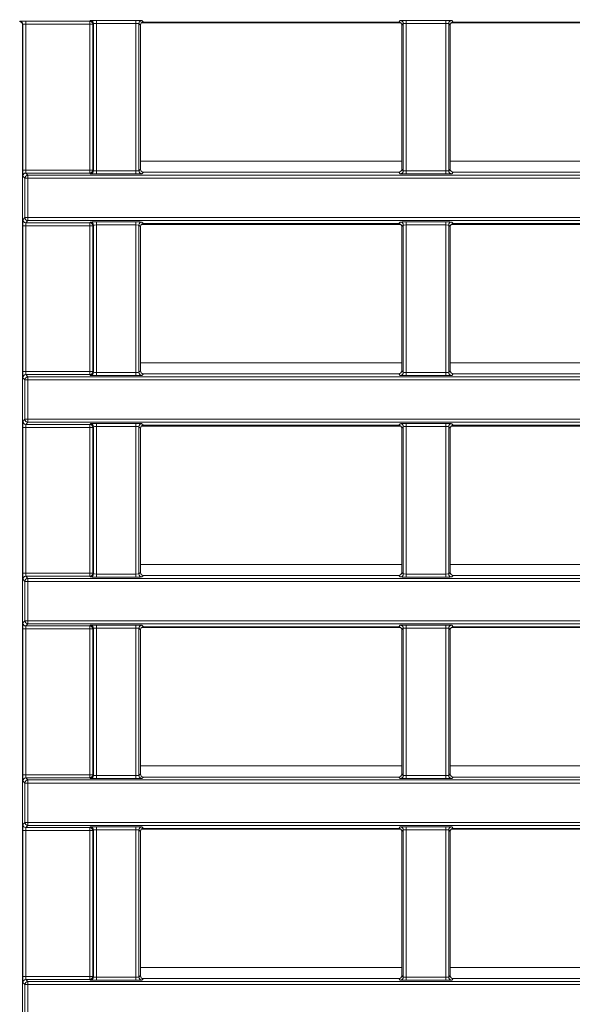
# Model space of a CAD drawing. Header units: millimetres. Extents: x 0 to 1118, y 0 to 864.
# Tile 130 of 256: x 231 to 240, y 427 to 443. Entities that reach past the tile are written whole.
import ezdxf

# ---------------------------------------------------------------- set-up
doc = ezdxf.new("R2010")
doc.units = ezdxf.units.MM
doc.styles.add('SLDTEXTSTYLE0', font='TXT', dxfattribs={"width": 0.605})
doc.dimstyles.new('SLDDIMSTYLE0', dxfattribs={"dimtxt": 3.175, "dimasz": 3.302, "dimexe": 0, "dimexo": 0.0625, "dimgap": 0.79375, "dimtad": 0, "dimtih": 1, "dimtoh": 1, "dimdec": 1, "dimlfac": 4, "dimrnd": 1e-09, "dimzin": 12, "dimdsep": 46, "dimtxsty": 'SLDTEXTSTYLE0', "dimsah": 1, "dimcen": 0.09, "dimadec": 0, "dimazin": 3, "dimtfac": 1, "dimtofl": 0, "dimtmove": 0, "dimatfit": 3, "dimfxl": 1, "dimfrac": 2, "dimtolj": 1, "dimtzin": 12, "dimarcsym": 0})

# ---------------------------------------------------------------- blocks, each defined once
blk = doc.blocks.new('_D_11')
at = {"color": 7, "linetype": 'Continuous', "lineweight": 0}
for p, q in [((93.377, 440.689), (93.377, 479.923)), ((315.67, 440.689), (315.67, 479.923)), ((93.377, 478.323), (199.067, 478.323)), ((315.67, 478.323), (209.981, 478.323))]:
    blk.add_line(p, q, dxfattribs=at)
for points in [[(93.377, 478.323), (96.679, 477.815), (96.679, 478.831)], [(315.67, 478.323), (312.368, 478.831), (312.368, 477.815)]]:
    blk.add_solid(points, dxfattribs=at)
at = {"color": 7, "linetype": 'Continuous', "lineweight": 0, "insert": (199.067, 479.98), "char_height": 3.175, "attachment_point": 1, "style": 'SLDTEXTSTYLE0'}
blk.add_mtext('889.2', dxfattribs=at)

msp = doc.modelspace()

# ---------------------------------------------------------------- linework, layer by layer
at = {"color": 9, "linetype": 'Continuous', "lineweight": 0}
for p, q in [((231.1649, 443.2285), (231.1614, 443.2249)), ((231.1649, 440.8165), (231.1649, 443.2285)), ((231.2149, 443.2802), (232.2742, 443.2802)), ((231.2149, 443.2302), (231.2149, 443.2802)), ((232.2742, 443.2302), (231.2149, 443.2302)), ((231.2149, 443.2302), (231.2149, 440.8165)), ((232.2742, 443.2802), (232.2856, 443.2915)), ((232.2742, 443.2302), (232.2742, 443.2802)), ((232.2742, 440.8165), (232.2742, 443.2302)), ((232.3242, 443.2302), (232.2742, 443.2302)), ((232.3355, 443.2415), (232.3242, 443.2302)), ((232.3242, 443.2302), (232.3242, 440.8165)), ((232.3355, 440.8051), (232.3355, 443.2415)), ((232.3855, 443.2933), (233.0373, 443.2933)), ((232.3855, 443.2433), (232.3855, 443.2933)), ((233.0373, 443.2433), (232.3855, 443.2433)), ((232.3855, 443.2433), (232.3855, 440.8034)), ((233.0373, 443.2433), (233.0373, 443.2933)), ((233.0373, 440.8034), (233.0373, 443.2433)), ((233.0873, 443.2415), (233.0873, 440.8051)), ((233.1126, 443.2162), (233.0873, 443.2415)), ((233.1373, 443.2915), (233.1626, 443.2662)), ((237.3852, 443.2662), (237.4106, 443.2915)), ((237.4605, 443.2415), (237.4352, 443.2162)), ((237.4605, 440.8051), (237.4605, 443.2415)), ((237.5105, 443.2933), (238.1623, 443.2933)), ((237.5105, 443.2933), (237.5105, 443.2433)), ((238.1623, 443.2433), (237.5105, 443.2433)), ((237.5105, 443.2433), (237.5105, 440.8034)), ((238.1623, 443.2933), (238.1623, 443.2433)), ((238.1623, 440.8034), (238.1623, 443.2433)), ((238.2123, 443.2415), (238.2123, 440.8051)), ((238.2376, 443.2162), (238.2123, 443.2415)), ((238.2623, 443.2915), (238.2876, 443.2662)), ((233.1126, 440.9627), (237.4352, 440.9627)), ((238.2376, 440.9627), (242.5602, 440.9627)), ((231.2149, 440.8165), (231.1649, 440.8165)), ((231.2149, 440.8165), (232.2742, 440.8165)), ((231.2166, 440.7665), (231.252, 440.7311)), ((232.2742, 440.7665), (231.2166, 440.7665)), ((232.2742, 440.7665), (232.2742, 440.8165)), ((232.3242, 440.8165), (232.2742, 440.8165)), ((232.2856, 440.7551), (232.2742, 440.7665)), ((232.3242, 440.8165), (232.3355, 440.8051)), ((232.3855, 440.7534), (232.3855, 440.8034)), ((232.3855, 440.8034), (233.0373, 440.8034)), ((233.0373, 440.7534), (232.3855, 440.7534)), ((233.0373, 440.7534), (233.0373, 440.8034)), ((233.0873, 440.8051), (233.1126, 440.8305)), ((233.1626, 440.7805), (233.1373, 440.7551)), ((237.4106, 440.7551), (237.3852, 440.7805)), ((237.4352, 440.8305), (237.4605, 440.8051)), ((237.5105, 440.8034), (238.1623, 440.8034)), ((237.5105, 440.8034), (237.5105, 440.7534)), ((238.1623, 440.7534), (237.5105, 440.7534)), ((238.1623, 440.8034), (238.1623, 440.7534)), ((238.2123, 440.8051), (238.2376, 440.8305)), ((238.2876, 440.7805), (238.2623, 440.7551)), ((231.202, 440.6812), (231.1666, 440.7165)), ((231.252, 440.6812), (231.202, 440.6812)), ((231.202, 440.0294), (231.202, 440.6812)), ((231.252, 440.7311), (231.252, 440.6812)), ((231.252, 440.7311), (281.525, 440.7311)), ((231.252, 440.6812), (231.252, 440.0294)), ((281.525, 440.6812), (231.252, 440.6812)), ((231.1666, 439.994), (231.202, 440.0294)), ((231.202, 440.0294), (231.252, 440.0294)), ((231.252, 439.9794), (231.2166, 439.9441)), ((231.2166, 439.9441), (232.2742, 439.9441)), ((231.252, 440.0294), (231.252, 439.9794)), ((231.252, 440.0294), (281.525, 440.0294)), ((281.525, 439.9794), (231.252, 439.9794)), ((232.2742, 439.9441), (232.2856, 439.9554)), ((232.2742, 439.8941), (232.2742, 439.9441)), ((232.3855, 439.9571), (233.0373, 439.9571)), ((232.3855, 439.9072), (232.3855, 439.9571)), ((233.0373, 439.9072), (233.0373, 439.9571)), ((233.1373, 439.9554), (233.1626, 439.9301)), ((237.3852, 439.9301), (237.4106, 439.9554)), ((237.5105, 439.9571), (238.1623, 439.9571)), ((237.5105, 439.9571), (237.5105, 439.9072)), ((238.1623, 439.9571), (238.1623, 439.9072)), ((238.2623, 439.9554), (238.2876, 439.9301)), ((231.1649, 437.4804), (231.1649, 439.8941)), ((231.1649, 439.8941), (231.2149, 439.8941)), ((232.2742, 439.8941), (231.2149, 439.8941)), ((231.2149, 439.8941), (231.2149, 437.4804)), ((232.2742, 439.8941), (232.3242, 439.8941)), ((232.2742, 437.4804), (232.2742, 439.8941)), ((232.3355, 439.9054), (232.3242, 439.8941)), ((232.3242, 439.8941), (232.3242, 437.4804)), ((232.3355, 437.469), (232.3355, 439.9054)), ((233.0373, 439.9072), (232.3855, 439.9072)), ((232.3855, 439.9072), (232.3855, 437.4673)), ((233.0373, 437.4673), (233.0373, 439.9072)), ((233.0873, 439.9054), (233.0873, 437.469)), ((233.1126, 439.8801), (233.0873, 439.9054)), ((237.4605, 439.9054), (237.4352, 439.8801)), ((237.4605, 437.469), (237.4605, 439.9054)), ((238.1623, 439.9072), (237.5105, 439.9072)), ((237.5105, 439.9072), (237.5105, 437.4673)), ((238.1623, 437.4673), (238.1623, 439.9072)), ((238.2123, 439.9054), (238.2123, 437.469)), ((238.2376, 439.8801), (238.2123, 439.9054)), ((233.0873, 437.469), (233.1126, 437.4944)), ((233.1126, 437.6267), (237.4352, 437.6267)), ((237.4352, 437.4944), (237.4605, 437.469)), ((238.2123, 437.469), (238.2376, 437.4944)), ((238.2376, 437.6267), (242.5602, 437.6267)), ((231.1649, 437.4804), (231.2149, 437.4804)), ((231.202, 437.345), (231.1666, 437.3804)), ((231.252, 437.345), (231.202, 437.345)), ((231.202, 436.6933), (231.202, 437.345)), ((231.2149, 437.4804), (232.2742, 437.4804)), ((231.2166, 437.4304), (231.252, 437.395)), ((232.2742, 437.4304), (231.2166, 437.4304)), ((231.252, 437.395), (231.252, 437.345)), ((231.252, 437.395), (281.525, 437.395)), ((231.252, 437.345), (231.252, 436.6933)), ((281.525, 437.345), (231.252, 437.345)), ((232.2742, 437.4304), (232.2742, 437.4804)), ((232.2742, 437.4804), (232.3242, 437.4804)), ((232.2856, 437.419), (232.2742, 437.4304)), ((232.3242, 437.4804), (232.3355, 437.469)), ((232.3855, 437.4173), (232.3855, 437.4673)), ((232.3855, 437.4673), (233.0373, 437.4673)), ((233.0373, 437.4173), (232.3855, 437.4173)), ((233.0373, 437.4173), (233.0373, 437.4673)), ((233.1626, 437.4444), (233.1373, 437.419)), ((237.4106, 437.419), (237.3852, 437.4444)), ((237.5105, 437.4673), (238.1623, 437.4673)), ((237.5105, 437.4673), (237.5105, 437.4173)), ((238.1623, 437.4173), (237.5105, 437.4173)), ((238.1623, 437.4673), (238.1623, 437.4173)), ((238.2876, 437.4444), (238.2623, 437.419)), ((231.1666, 436.6579), (231.202, 436.6933)), ((231.202, 436.6933), (231.252, 436.6933)), ((231.252, 436.6933), (281.525, 436.6933)), ((231.252, 436.6933), (231.252, 436.6433)), ((231.1649, 434.1443), (231.1649, 436.5579)), ((231.1649, 436.5579), (231.2149, 436.5579)), ((232.2742, 436.5579), (231.2149, 436.5579)), ((231.2149, 436.5579), (231.2149, 434.1443)), ((231.252, 436.6433), (231.2166, 436.6079)), ((231.2166, 436.6079), (232.2742, 436.6079)), ((281.525, 436.6433), (231.252, 436.6433)), ((232.2742, 436.6079), (232.2856, 436.6193)), ((232.2742, 436.5579), (232.2742, 436.6079)), ((232.2742, 436.5579), (232.3242, 436.5579)), ((232.2742, 434.1443), (232.2742, 436.5579)), ((232.3355, 436.5693), (232.3242, 436.5579)), ((232.3242, 436.5579), (232.3242, 434.1443)), ((232.3355, 434.1329), (232.3355, 436.5693)), ((232.3855, 436.621), (233.0373, 436.621)), ((232.3855, 436.571), (232.3855, 436.621)), ((233.0373, 436.571), (232.3855, 436.571)), ((232.3855, 436.571), (232.3855, 434.1312)), ((233.0373, 436.571), (233.0373, 436.621)), ((233.0373, 434.1312), (233.0373, 436.571)), ((233.0873, 436.5693), (233.0873, 434.1329)), ((233.1126, 436.544), (233.0873, 436.5693)), ((233.1373, 436.6193), (233.1626, 436.594)), ((237.3852, 436.594), (237.4106, 436.6193)), ((237.4605, 436.5693), (237.4352, 436.544)), ((237.4605, 434.1329), (237.4605, 436.5693)), ((237.5105, 436.621), (238.1623, 436.621)), ((237.5105, 436.621), (237.5105, 436.571)), ((238.1623, 436.571), (237.5105, 436.571)), ((237.5105, 436.571), (237.5105, 434.1312)), ((238.1623, 436.621), (238.1623, 436.571)), ((238.1623, 434.1312), (238.1623, 436.571)), ((238.2123, 436.5693), (238.2123, 434.1329)), ((238.2376, 436.544), (238.2123, 436.5693)), ((238.2623, 436.6193), (238.2876, 436.594)), ((233.1126, 434.2907), (237.4352, 434.2907)), ((238.2376, 434.2907), (242.5602, 434.2907)), ((231.1649, 434.1443), (231.2149, 434.1443)), ((231.2149, 434.1443), (232.2742, 434.1443)), ((231.2166, 434.0943), (231.252, 434.0589)), ((232.2742, 434.0943), (231.2166, 434.0943)), ((232.2742, 434.0943), (232.2742, 434.1443)), ((232.2742, 434.1443), (232.3242, 434.1443)), ((232.2856, 434.0829), (232.2742, 434.0943)), ((232.3242, 434.1443), (232.3355, 434.1329)), ((232.3855, 434.0812), (232.3855, 434.1312)), ((232.3855, 434.1312), (233.0373, 434.1312)), ((233.0373, 434.0812), (232.3855, 434.0812)), ((233.0373, 434.0812), (233.0373, 434.1312)), ((233.0873, 434.1329), (233.1126, 434.1582)), ((233.1626, 434.1082), (233.1373, 434.0829)), ((237.4106, 434.0829), (237.3852, 434.1082)), ((237.4352, 434.1582), (237.4605, 434.1329)), ((237.5105, 434.1312), (237.5105, 434.0812)), ((237.5105, 434.1312), (238.1623, 434.1312)), ((238.1623, 434.0812), (237.5105, 434.0812)), ((238.1623, 434.1312), (238.1623, 434.0812)), ((238.2123, 434.1329), (238.2376, 434.1582)), ((238.2876, 434.1082), (238.2623, 434.0829)), ((231.202, 434.0089), (231.1666, 434.0443)), ((231.252, 434.0089), (231.202, 434.0089)), ((231.202, 433.3572), (231.202, 434.0089)), ((231.252, 434.0589), (231.252, 434.0089)), ((231.252, 434.0589), (281.525, 434.0589)), ((231.252, 434.0089), (231.252, 433.3572)), ((281.525, 434.0089), (231.252, 434.0089)), ((231.1666, 433.3218), (231.202, 433.3572)), ((231.202, 433.3572), (231.252, 433.3572)), ((231.252, 433.3072), (231.2166, 433.2718)), ((231.2166, 433.2718), (232.2742, 433.2718)), ((231.252, 433.3572), (231.252, 433.3072)), ((231.252, 433.3572), (281.525, 433.3572)), ((281.525, 433.3072), (231.252, 433.3072)), ((232.2742, 433.2718), (232.2856, 433.2832)), ((232.2742, 433.2218), (232.2742, 433.2718)), ((232.3855, 433.2849), (233.0373, 433.2849)), ((232.3855, 433.2349), (232.3855, 433.2849)), ((233.0373, 433.2349), (233.0373, 433.2849)), ((233.1373, 433.2832), (233.1626, 433.2579)), ((237.3852, 433.2579), (237.4106, 433.2832)), ((237.5105, 433.2849), (238.1623, 433.2849)), ((237.5105, 433.2849), (237.5105, 433.2349)), ((238.1623, 433.2849), (238.1623, 433.2349)), ((238.2623, 433.2832), (238.2876, 433.2579)), ((231.1649, 430.8082), (231.1649, 433.2218)), ((231.1649, 433.2218), (231.2149, 433.2218)), ((232.2742, 433.2218), (231.2149, 433.2218)), ((231.2149, 433.2218), (231.2149, 430.8082)), ((232.2742, 433.2218), (232.3242, 433.2218)), ((232.2742, 430.8082), (232.2742, 433.2218)), ((232.3355, 433.2332), (232.3242, 433.2218)), ((232.3242, 433.2218), (232.3242, 430.8082)), ((232.3355, 430.7968), (232.3355, 433.2332)), ((233.0373, 433.2349), (232.3855, 433.2349)), ((232.3855, 433.2349), (232.3855, 430.7951)), ((233.0373, 430.7951), (233.0373, 433.2349)), ((233.0873, 433.2332), (233.0873, 430.7968)), ((233.1126, 433.2079), (233.0873, 433.2332)), ((237.4605, 433.2332), (237.4352, 433.2079)), ((237.4605, 430.7968), (237.4605, 433.2332)), ((238.1623, 433.2349), (237.5105, 433.2349)), ((237.5105, 433.2349), (237.5105, 430.7951)), ((238.1623, 430.7951), (238.1623, 433.2349)), ((238.2123, 433.2332), (238.2123, 430.7968)), ((238.2376, 433.2079), (238.2123, 433.2332)), ((231.1649, 430.8082), (231.2149, 430.8082)), ((231.2149, 430.8082), (232.2742, 430.8082)), ((232.2742, 430.7582), (232.2742, 430.8082)), ((232.2742, 430.8082), (232.3242, 430.8082)), ((232.3242, 430.8082), (232.3355, 430.7968)), ((233.0873, 430.7968), (233.1126, 430.8221)), ((233.1126, 430.9547), (237.4352, 430.9547)), ((237.4352, 430.8221), (237.4605, 430.7968)), ((238.2123, 430.7968), (238.2376, 430.8221)), ((238.2376, 430.9547), (242.5602, 430.9547)), ((231.202, 430.6728), (231.1666, 430.7082)), ((231.252, 430.6728), (231.202, 430.6728)), ((231.202, 430.0211), (231.202, 430.6728)), ((231.2166, 430.7582), (231.252, 430.7228)), ((232.2742, 430.7582), (231.2166, 430.7582)), ((231.252, 430.7228), (231.252, 430.6728)), ((231.252, 430.7228), (281.525, 430.7228)), ((281.525, 430.6728), (231.252, 430.6728)), ((231.252, 430.6728), (231.252, 430.0211)), ((232.2856, 430.7468), (232.2742, 430.7582)), ((232.3855, 430.7451), (232.3855, 430.7951)), ((232.3855, 430.7951), (233.0373, 430.7951)), ((233.0373, 430.7451), (232.3855, 430.7451)), ((233.0373, 430.7451), (233.0373, 430.7951)), ((233.1626, 430.7721), (233.1373, 430.7468)), ((237.4106, 430.7468), (237.3852, 430.7721)), ((237.5105, 430.7951), (238.1623, 430.7951)), ((237.5105, 430.7951), (237.5105, 430.7451)), ((238.1623, 430.7451), (237.5105, 430.7451)), ((238.1623, 430.7951), (238.1623, 430.7451)), ((238.2876, 430.7721), (238.2623, 430.7468)), ((231.1666, 429.9857), (231.202, 430.0211)), ((231.202, 430.0211), (231.252, 430.0211)), ((231.252, 430.0211), (231.252, 429.9711)), ((231.252, 430.0211), (281.525, 430.0211)), ((231.1649, 427.4721), (231.1649, 429.8857)), ((231.2149, 429.8857), (231.1649, 429.8857)), ((232.2742, 429.8857), (231.2149, 429.8857)), ((231.2149, 429.8857), (231.2149, 427.4721)), ((231.252, 429.9711), (231.2166, 429.9357)), ((231.2166, 429.9357), (232.2742, 429.9357)), ((281.525, 429.9711), (231.252, 429.9711)), ((232.2742, 429.9357), (232.2856, 429.9471)), ((232.2742, 429.8857), (232.2742, 429.9357)), ((232.3242, 429.8857), (232.2742, 429.8857)), ((232.2742, 427.4721), (232.2742, 429.8857)), ((232.3355, 429.8971), (232.3242, 429.8857)), ((232.3242, 429.8857), (232.3242, 427.4721)), ((232.3355, 427.4607), (232.3355, 429.8971)), ((232.3855, 429.9488), (233.0373, 429.9488)), ((232.3855, 429.8988), (232.3855, 429.9488)), ((233.0373, 429.8988), (232.3855, 429.8988)), ((232.3855, 429.8988), (232.3855, 427.459)), ((233.0373, 429.8988), (233.0373, 429.9488)), ((233.0373, 427.459), (233.0373, 429.8988)), ((233.0873, 429.8971), (233.0873, 427.4607)), ((233.1126, 429.8718), (233.0873, 429.8971)), ((233.1373, 429.9471), (233.1626, 429.9218)), ((237.3852, 429.9218), (237.4106, 429.9471)), ((237.4605, 429.8971), (237.4352, 429.8718)), ((237.4605, 427.4607), (237.4605, 429.8971)), ((237.5105, 429.9488), (238.1623, 429.9488)), ((237.5105, 429.9488), (237.5105, 429.8988)), ((238.1623, 429.8988), (237.5105, 429.8988)), ((237.5105, 429.8988), (237.5105, 427.459)), ((238.1623, 429.9488), (238.1623, 429.8988)), ((238.1623, 427.459), (238.1623, 429.8988)), ((238.2123, 429.8971), (238.2123, 427.4607)), ((238.2376, 429.8718), (238.2123, 429.8971)), ((238.2623, 429.9471), (238.2876, 429.9218)), ((233.1126, 427.6187), (237.4352, 427.6187)), ((238.2376, 427.6187), (242.5602, 427.6187)), ((231.2149, 427.4721), (231.1649, 427.4721)), ((231.2149, 427.4721), (232.2742, 427.4721)), ((231.2166, 427.4221), (231.252, 427.3867)), ((232.2742, 427.4221), (231.2166, 427.4221)), ((231.252, 427.3867), (231.252, 427.3367)), ((231.252, 427.3867), (281.525, 427.3867)), ((232.2742, 427.4221), (232.2742, 427.4721)), ((232.3242, 427.4721), (232.2742, 427.4721)), ((232.2856, 427.4107), (232.2742, 427.4221)), ((232.3242, 427.4721), (232.3355, 427.4607)), ((232.3855, 427.409), (232.3855, 427.459)), ((232.3855, 427.459), (233.0373, 427.459)), ((233.0373, 427.409), (232.3855, 427.409)), ((233.0373, 427.409), (233.0373, 427.459)), ((233.0873, 427.4607), (233.1126, 427.486)), ((233.1626, 427.436), (233.1373, 427.4107)), ((237.4106, 427.4107), (237.3852, 427.436)), ((237.4352, 427.486), (237.4605, 427.4607)), ((237.5105, 427.459), (237.5105, 427.409)), ((237.5105, 427.459), (238.1623, 427.459)), ((238.1623, 427.409), (237.5105, 427.409)), ((238.1623, 427.459), (238.1623, 427.409)), ((238.2123, 427.4607), (238.2376, 427.486)), ((238.2876, 427.436), (238.2623, 427.4107)), ((231.202, 427.3367), (231.1666, 427.3721)), ((231.252, 427.3367), (231.202, 427.3367)), ((231.202, 426.685), (231.202, 427.3367)), ((231.252, 427.3367), (231.252, 426.685)), ((281.525, 427.3367), (231.252, 427.3367))]:
    msp.add_line(p, q, dxfattribs=at)
at = {"color": 7, "linetype": 'Continuous', "lineweight": 15}
for p, q in [((231.1614, 410.7967), (231.1614, 443.2249)), ((233.1126, 440.8305), (233.1126, 443.2162)), ((233.1274, 443.2517), (237.4204, 443.2517)), ((233.1626, 443.2662), (237.3852, 443.2662)), ((237.4352, 443.2162), (237.4352, 440.8305)), ((238.2376, 440.8305), (238.2376, 443.2162)), ((238.2524, 443.2517), (242.5454, 443.2517)), ((238.2876, 443.2662), (242.5102, 443.2662)), ((233.1626, 440.7805), (237.3852, 440.7805)), ((238.2876, 440.7805), (242.5102, 440.7805)), ((233.1626, 439.9301), (237.3852, 439.9301)), ((238.2876, 439.9301), (242.5102, 439.9301)), ((233.1126, 437.4944), (233.1126, 439.8801)), ((233.1275, 439.9157), (237.4203, 439.9157)), ((237.4352, 439.8801), (237.4352, 437.4944)), ((238.2376, 437.4944), (238.2376, 439.8801)), ((238.2525, 439.9157), (242.5453, 439.9157)), ((233.1626, 437.4444), (237.3852, 437.4444)), ((238.2876, 437.4444), (242.5102, 437.4444)), ((233.1126, 434.1582), (233.1126, 436.544)), ((233.1276, 436.5797), (237.4202, 436.5797)), ((233.1626, 436.594), (237.3852, 436.594)), ((237.4352, 436.544), (237.4352, 434.1582)), ((238.2376, 434.1582), (238.2376, 436.544)), ((238.2526, 436.5797), (242.5452, 436.5797)), ((238.2876, 436.594), (242.5102, 436.594)), ((233.1626, 434.1082), (237.3852, 434.1082)), ((238.2876, 434.1082), (242.5102, 434.1082)), ((233.1626, 433.2579), (237.3852, 433.2579)), ((238.2876, 433.2579), (242.5102, 433.2579)), ((233.1126, 430.8221), (233.1126, 433.2079)), ((233.1277, 433.2437), (237.4201, 433.2437)), ((237.4352, 433.2079), (237.4352, 430.8221)), ((238.2376, 430.8221), (238.2376, 433.2079)), ((238.2527, 433.2437), (242.5451, 433.2437)), ((233.1626, 430.7721), (237.3852, 430.7721)), ((238.2876, 430.7721), (242.5102, 430.7721)), ((233.1126, 427.486), (233.1126, 429.8718)), ((233.1278, 429.9077), (237.42, 429.9077)), ((233.1626, 429.9218), (237.3852, 429.9218)), ((237.4352, 429.8718), (237.4352, 427.486)), ((238.2376, 427.486), (238.2376, 429.8718)), ((238.2528, 429.9077), (242.545, 429.9077)), ((238.2876, 429.9218), (242.5102, 429.9218)), ((233.1626, 427.436), (237.3852, 427.436)), ((238.2876, 427.436), (242.5102, 427.436))]:
    msp.add_line(p, q, dxfattribs=at)
at = {"color": 9, "linetype": 'Continuous', "lineweight": 0}
for centre, start, end in [((231.1149, 443.2284), 0.02044, 89.97956), ((232.2742, 443.2302), 0.02044, 89.97956), ((232.2855, 443.2415), 0.02044, 89.97956), ((233.1373, 443.2415), 90.02044, 179.97956), ((237.4105, 443.2415), 0.02044, 89.97956), ((238.2623, 443.2415), 90.02044, 179.97956), ((231.2166, 440.7165), 90.02044, 179.97956), ((232.2742, 440.8165), 270.02044, 359.97956), ((232.2855, 440.8052), 270.02044, 359.97956), ((233.1373, 440.8052), 180.02044, 269.97956), ((237.4105, 440.8052), 270.02044, 359.97956), ((238.2623, 440.8052), 180.02044, 269.97956), ((231.252, 440.6811), 90.02044, 179.97956), ((231.2166, 439.9941), 180.02044, 269.97956), ((231.252, 440.0294), 180.02044, 269.97956), ((232.2742, 439.894), 0.02044, 89.97956), ((232.2855, 439.9054), 0.02044, 89.97956), ((233.1373, 439.9054), 90.02044, 179.97956), ((237.4105, 439.9054), 0.02044, 89.97956), ((238.2623, 439.9054), 90.02044, 179.97956), ((231.2166, 437.3804), 90.02044, 179.97956), ((231.252, 437.345), 90.02044, 179.97956), ((232.2742, 437.4804), 270.02044, 359.97956), ((232.2855, 437.469), 270.02044, 359.97956), ((233.1373, 437.469), 180.02044, 269.97956), ((237.4105, 437.469), 270.02044, 359.97956), ((238.2623, 437.469), 180.02044, 269.97956), ((231.252, 436.6933), 180.02044, 269.97956), ((231.2166, 436.658), 180.02044, 269.97956), ((232.2742, 436.5579), 0.02044, 89.97956), ((232.2855, 436.5693), 0.02044, 89.97956), ((233.1373, 436.5693), 90.02044, 179.97956), ((237.4105, 436.5693), 0.02044, 89.97956), ((238.2623, 436.5693), 90.02044, 179.97956), ((231.2166, 434.0443), 90.02044, 179.97956), ((232.2742, 434.1443), 270.02044, 359.97956), ((232.2855, 434.1329), 270.02044, 359.97956), ((233.1373, 434.1329), 180.02044, 269.97956), ((237.4105, 434.1329), 270.02044, 359.97956), ((238.2623, 434.1329), 180.02044, 269.97956), ((231.252, 434.0089), 90.02044, 179.97956), ((231.2166, 433.3218), 180.02044, 269.97956), ((231.252, 433.3572), 180.02044, 269.97956), ((232.2742, 433.2218), 0.02044, 89.97956), ((232.2855, 433.2332), 0.02044, 89.97956), ((233.1373, 433.2332), 90.02044, 179.97956), ((237.4105, 433.2332), 0.02044, 89.97956), ((238.2623, 433.2332), 90.02044, 179.97956), ((232.2742, 430.8082), 270.02044, 359.97956), ((231.2166, 430.7082), 90.02044, 179.97956), ((231.252, 430.6728), 90.02044, 179.97956), ((232.2855, 430.7968), 270.02044, 359.97956), ((233.1373, 430.7968), 180.02044, 269.97956), ((237.4105, 430.7968), 270.02044, 359.97956), ((238.2623, 430.7968), 180.02044, 269.97956), ((231.252, 430.0211), 180.02044, 269.97956), ((231.2166, 429.9857), 180.02044, 269.97956), ((232.2742, 429.8857), 0.02044, 89.97956), ((232.2855, 429.8971), 0.02044, 89.97956), ((233.1373, 429.8971), 90.02044, 179.97956), ((237.4105, 429.8971), 0.02044, 89.97956), ((238.2623, 429.8971), 90.02044, 179.97956), ((231.2166, 427.3721), 90.02044, 179.97956), ((231.252, 427.3367), 90.02044, 179.97956), ((232.2742, 427.4721), 270.02044, 359.97956), ((232.2855, 427.4607), 270.02044, 359.97956), ((233.1373, 427.4607), 180.02044, 269.97956), ((237.4105, 427.4607), 270.02044, 359.97956), ((238.2623, 427.4607), 180.02044, 269.97956)]:
    msp.add_arc(centre, 0.05, start, end, dxfattribs=at)
at = {"color": 7, "linetype": 'Continuous', "lineweight": 15}
for centre, major_axis, start_param, end_param in [((231.1114, 443.2249), (-0.0354, -0.0354), 2.3563468, 3.9268385), ((233.1626, 443.2162), (0.0354, -0.0354), 2.3563468, 3.9268385), ((237.3852, 443.2162), (0.0354, 0.0354), 5.4979394, 7.0684312), ((238.2876, 443.2162), (0.0354, -0.0354), 2.3563468, 3.9268385), ((233.1626, 440.8305), (0.0354, 0.0354), 2.3563468, 3.9268385), ((237.3852, 440.8305), (0.0354, -0.0354), 5.4979394, 7.0684312), ((238.2876, 440.8305), (0.0354, 0.0354), 2.3563468, 3.9268385), ((233.1626, 439.8801), (0.0354, -0.0354), 2.3563468, 3.9268385), ((237.3852, 439.8801), (0.0354, 0.0354), 5.4979394, 7.0684312), ((238.2876, 439.8801), (0.0354, -0.0354), 2.3563468, 3.9268385), ((233.1626, 437.4944), (0.0354, 0.0354), 2.3563468, 3.9268385), ((237.3852, 437.4944), (0.0354, -0.0354), 5.4979394, 7.0684312), ((238.2876, 437.4944), (0.0354, 0.0354), 2.3563468, 3.9268385), ((233.1626, 436.544), (0.0354, -0.0354), 2.3563468, 3.9268385), ((237.3852, 436.544), (0.0354, 0.0354), 5.4979394, 7.0684312), ((238.2876, 436.544), (0.0354, -0.0354), 2.3563468, 3.9268385), ((233.1626, 434.1583), (0.0354, 0.0354), 2.3563468, 3.9268385), ((237.3852, 434.1583), (0.0354, -0.0354), 5.4979394, 7.0684312), ((238.2876, 434.1583), (0.0354, 0.0354), 2.3563468, 3.9268385), ((233.1626, 433.2079), (0.0354, -0.0354), 2.3563468, 3.9268385), ((237.3852, 433.2079), (0.0354, 0.0354), 5.4979394, 7.0684312), ((238.2876, 433.2079), (0.0354, -0.0354), 2.3563468, 3.9268385), ((233.1626, 430.8221), (0.0354, 0.0354), 2.3563468, 3.9268385), ((237.3852, 430.8221), (0.0354, -0.0354), 5.4979394, 7.0684312), ((238.2876, 430.8221), (0.0354, 0.0354), 2.3563468, 3.9268385), ((233.1626, 429.8718), (0.0354, -0.0354), 2.3563468, 3.9268385), ((237.3852, 429.8718), (0.0354, 0.0354), 5.4979394, 7.0684312), ((238.2876, 429.8718), (0.0354, -0.0354), 2.3563468, 3.9268385), ((233.1626, 427.486), (0.0354, 0.0354), 2.3563468, 3.9268385), ((237.3852, 427.486), (0.0354, -0.0354), 5.4979394, 7.0684312), ((238.2876, 427.486), (0.0354, 0.0354), 2.3563468, 3.9268385)]:
    msp.add_ellipse(centre, major_axis=major_axis, ratio=0.9996955, start_param=start_param, end_param=end_param, dxfattribs=at)
at = {"color": 9, "linetype": 'Continuous', "lineweight": 0}
for centre, major_axis, ratio, start_param, end_param in [((231.2149, 443.2784), (0.1, 0), 0.0174551, 1.5707963, 3.1241394), ((231.2149, 443.2284), (0.05, 0), 0.0349101, 1.5707963, 3.1241394), ((232.3855, 443.2915), (0.1, 0), 0.0174551, 1.5707963, 3.1241394), ((232.3855, 443.2415), (0.05, 0), 0.0349101, 1.5707963, 3.1241394), ((233.0373, 443.2915), (0.1, 0), 0.0174551, 0.0174533, 1.5707963), ((233.0373, 443.2415), (0.05, 0), 0.0349101, 0.0174533, 1.5707963), ((237.5105, 443.2915), (0.1, 0), 0.0174551, 1.5707963, 3.1241394), ((237.5105, 443.2415), (0.05, 0), 0.0349101, 1.5707963, 3.1241394), ((238.1623, 443.2915), (0.1, 0), 0.0174551, 0.0174533, 1.5707963), ((238.1623, 443.2415), (0.05, 0), 0.0349101, 0.0174533, 1.5707963), ((231.1667, 440.8165), (0, 0.1), 0.0174551, 1.5707963, 3.1241394), ((231.2166, 440.8165), (0, 0.05), 0.0349101, 1.5707963, 3.1241394), ((232.3855, 440.7552), (0.1, 0), 0.0174551, 3.1590459, 4.712389), ((232.3855, 440.8052), (0.05, 0), 0.0349101, 3.1590459, 4.712389), ((233.0373, 440.8052), (0.05, 0), 0.0349101, 4.712389, 6.265732), ((233.0373, 440.7552), (0.1, 0), 0.0174551, 4.712389, 6.265732), ((237.5105, 440.7552), (0.1, 0), 0.0174551, 3.1590459, 4.712389), ((237.5105, 440.8052), (0.05, 0), 0.0349101, 3.1590459, 4.712389), ((238.1623, 440.8052), (0.05, 0), 0.0349101, 4.712389, 6.265732), ((238.1623, 440.7552), (0.1, 0), 0.0174551, 4.712389, 6.265732), ((231.1667, 439.8941), (0, 0.1), 0.0174551, 0.0174533, 1.5707963), ((231.2166, 439.8941), (0, 0.05), 0.0349101, 0.0174533, 1.5707963), ((232.3855, 439.9554), (0.1, 0), 0.0174551, 1.5707963, 3.1241394), ((233.0373, 439.9554), (0.1, 0), 0.0174551, 0.0174533, 1.5707963), ((237.5105, 439.9554), (0.1, 0), 0.0174551, 1.5707963, 3.1241394), ((238.1623, 439.9554), (0.1, 0), 0.0174551, 0.0174533, 1.5707963), ((232.3855, 439.9054), (0.05, 0), 0.0349101, 1.5707963, 3.1241394), ((233.0373, 439.9054), (0.05, 0), 0.0349101, 0.0174533, 1.5707963), ((237.5105, 439.9054), (0.05, 0), 0.0349101, 1.5707963, 3.1241394), ((238.1623, 439.9054), (0.05, 0), 0.0349101, 0.0174533, 1.5707963), ((231.1667, 437.4804), (0, 0.1), 0.0174551, 1.5707963, 3.1241394), ((231.2166, 437.4804), (0, 0.05), 0.0349101, 1.5707963, 3.1241394), ((232.3855, 437.4191), (0.1, 0), 0.0174551, 3.1590459, 4.712389), ((232.3855, 437.4691), (0.05, 0), 0.0349101, 3.1590459, 4.712389), ((233.0373, 437.4691), (0.05, 0), 0.0349101, 4.712389, 6.265732), ((233.0373, 437.4191), (0.1, 0), 0.0174551, 4.712389, 6.265732), ((237.5105, 437.4191), (0.1, 0), 0.0174551, 3.1590459, 4.712389), ((237.5105, 437.4691), (0.05, 0), 0.0349101, 3.1590459, 4.712389), ((238.1623, 437.4691), (0.05, 0), 0.0349101, 4.712389, 6.265732), ((238.1623, 437.4191), (0.1, 0), 0.0174551, 4.712389, 6.265732), ((231.1667, 436.5579), (0, 0.1), 0.0174551, 0.0174533, 1.5707963), ((231.2166, 436.5579), (0, 0.05), 0.0349101, 0.0174533, 1.5707963), ((232.3855, 436.6193), (0.1, 0), 0.0174551, 1.5707963, 3.1241394), ((232.3855, 436.5693), (0.05, 0), 0.0349101, 1.5707963, 3.1241394), ((233.0373, 436.6193), (0.1, 0), 0.0174551, 0.0174533, 1.5707963), ((233.0373, 436.5693), (0.05, 0), 0.0349101, 0.0174533, 1.5707963), ((237.5105, 436.6193), (0.1, 0), 0.0174551, 1.5707963, 3.1241394), ((237.5105, 436.5693), (0.05, 0), 0.0349101, 1.5707963, 3.1241394), ((238.1623, 436.6193), (0.1, 0), 0.0174551, 0.0174533, 1.5707963), ((238.1623, 436.5693), (0.05, 0), 0.0349101, 0.0174533, 1.5707963), ((231.1667, 434.1443), (0, 0.1), 0.0174551, 1.5707963, 3.1241394), ((231.2166, 434.1443), (0, 0.05), 0.0349101, 1.5707963, 3.1241394), ((232.3855, 434.083), (0.1, 0), 0.0174551, 3.1590459, 4.712389), ((232.3855, 434.1329), (0.05, 0), 0.0349101, 3.1590459, 4.712389), ((233.0373, 434.1329), (0.05, 0), 0.0349101, 4.712389, 6.265732), ((233.0373, 434.083), (0.1, 0), 0.0174551, 4.712389, 6.265732), ((237.5105, 434.083), (0.1, 0), 0.0174551, 3.1590459, 4.712389), ((237.5105, 434.1329), (0.05, 0), 0.0349101, 3.1590459, 4.712389), ((238.1623, 434.1329), (0.05, 0), 0.0349101, 4.712389, 6.265732), ((238.1623, 434.083), (0.1, 0), 0.0174551, 4.712389, 6.265732), ((231.1667, 433.2218), (0, 0.1), 0.0174551, 0.0174533, 1.5707963), ((231.2166, 433.2218), (0, 0.05), 0.0349101, 0.0174533, 1.5707963), ((232.3855, 433.2832), (0.1, 0), 0.0174551, 1.5707963, 3.1241394), ((233.0373, 433.2832), (0.1, 0), 0.0174551, 0.0174533, 1.5707963), ((237.5105, 433.2832), (0.1, 0), 0.0174551, 1.5707963, 3.1241394), ((238.1623, 433.2832), (0.1, 0), 0.0174551, 0.0174533, 1.5707963), ((232.3855, 433.2332), (0.05, 0), 0.0349101, 1.5707963, 3.1241394), ((233.0373, 433.2332), (0.05, 0), 0.0349101, 0.0174533, 1.5707963), ((237.5105, 433.2332), (0.05, 0), 0.0349101, 1.5707963, 3.1241394), ((238.1623, 433.2332), (0.05, 0), 0.0349101, 0.0174533, 1.5707963), ((231.1667, 430.8082), (0, 0.1), 0.0174551, 1.5707963, 3.1241394), ((231.2166, 430.8082), (0, 0.05), 0.0349101, 1.5707963, 3.1241394), ((232.3855, 430.7468), (0.1, 0), 0.0174551, 3.1590459, 4.712389), ((232.3855, 430.7968), (0.05, 0), 0.0349101, 3.1590459, 4.712389), ((233.0373, 430.7968), (0.05, 0), 0.0349101, 4.712389, 6.265732), ((233.0373, 430.7468), (0.1, 0), 0.0174551, 4.712389, 6.265732), ((237.5105, 430.7468), (0.1, 0), 0.0174551, 3.1590459, 4.712389), ((237.5105, 430.7968), (0.05, 0), 0.0349101, 3.1590459, 4.712389), ((238.1623, 430.7968), (0.05, 0), 0.0349101, 4.712389, 6.265732), ((238.1623, 430.7468), (0.1, 0), 0.0174551, 4.712389, 6.265732), ((231.1667, 429.8857), (0, 0.1), 0.0174551, 0.0174533, 1.5707963), ((231.2166, 429.8857), (0, 0.05), 0.0349101, 0.0174533, 1.5707963), ((232.3855, 429.9471), (0.1, 0), 0.0174551, 1.5707963, 3.1241394), ((232.3855, 429.8971), (0.05, 0), 0.0349101, 1.5707963, 3.1241394), ((233.0373, 429.9471), (0.1, 0), 0.0174551, 0.0174533, 1.5707963), ((233.0373, 429.8971), (0.05, 0), 0.0349101, 0.0174533, 1.5707963), ((237.5105, 429.9471), (0.1, 0), 0.0174551, 1.5707963, 3.1241394), ((237.5105, 429.8971), (0.05, 0), 0.0349101, 1.5707963, 3.1241394), ((238.1623, 429.9471), (0.1, 0), 0.0174551, 0.0174533, 1.5707963), ((238.1623, 429.8971), (0.05, 0), 0.0349101, 0.0174533, 1.5707963), ((231.1667, 427.4721), (0, 0.1), 0.0174551, 1.5707963, 3.1241394), ((231.2166, 427.4721), (0, 0.05), 0.0349101, 1.5707963, 3.1241394), ((232.3855, 427.4107), (0.1, 0), 0.0174551, 3.1590459, 4.712389), ((232.3855, 427.4607), (0.05, 0), 0.0349101, 3.1590459, 4.712389), ((233.0373, 427.4607), (0.05, 0), 0.0349101, 4.712389, 6.265732), ((233.0373, 427.4107), (0.1, 0), 0.0174551, 4.712389, 6.265732), ((237.5105, 427.4107), (0.1, 0), 0.0174551, 3.1590459, 4.712389), ((237.5105, 427.4607), (0.05, 0), 0.0349101, 3.1590459, 4.712389), ((238.1623, 427.4607), (0.05, 0), 0.0349101, 4.712389, 6.265732), ((238.1623, 427.4107), (0.1, 0), 0.0174551, 4.712389, 6.265732)]:
    msp.add_ellipse(centre, major_axis=major_axis, ratio=ratio, start_param=start_param, end_param=end_param, dxfattribs=at)

# ---------------------------------------------------------------- dimensions: what is measured, and where the dimension line sits
at = {"color": 7, "linetype": 'Continuous', "lineweight": 0}
dim = msp.add_linear_dim(base=(315.6703, 478.3231), p1=(93.3775, 439.0886), p2=(315.6703, 439.0886), dimstyle='SLDDIMSTYLE0', dxfattribs=at)
dim.commit()
dim.dimension.update_dxf_attribs({"geometry": '_D_11', "text_midpoint": (204.5239, 478.3231), "dimtype": 160})

doc.saveas('drawing.dxf')
